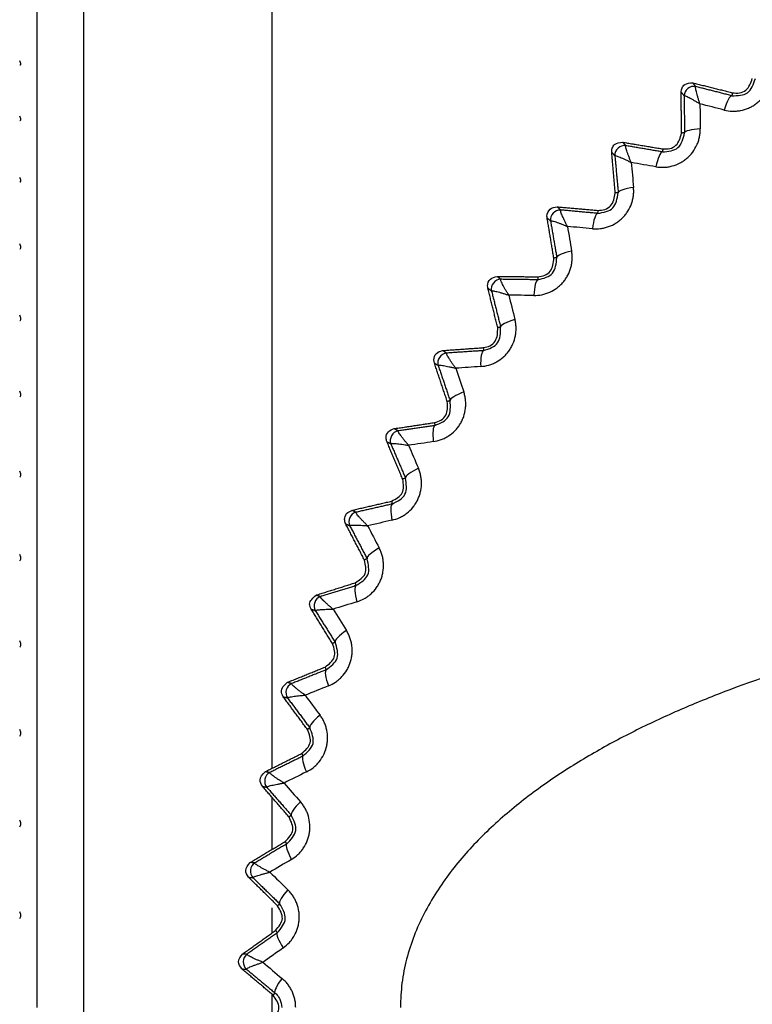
# Model space of a CAD drawing. Header units: millimetres. Extents: x 4 to 205, y 5 to 292.
# Tile 89 of 108: x 90.96 to 94.85, y 251.31 to 256.54. Entities that reach past the tile are written whole.
import ezdxf

# ---------------------------------------------------------------- set-up
doc = ezdxf.new("R2010")
doc.units = ezdxf.units.MM
doc.layers.add('1', color=7, linetype='CONTINUOUS')
doc.styles.add('DEFAULT', font='simplex.shx')
doc.dimstyles.get("Standard").update_dxf_attribs({"dimtxt": 0.18, "dimasz": 0.18, "dimexe": 0.18, "dimexo": 0.0625, "dimgap": 0.09, "dimtad": 0, "dimtih": 1, "dimtoh": 1, "dimdec": 4, "dimzin": 0, "dimdsep": 46, "dimtxsty": 'Standard', "dimcen": 0.09, "dimadec": 0, "dimazin": 0, "dimtfac": 1, "dimtdec": 4, "dimtofl": 0, "dimtmove": 0, "dimatfit": 3, "dimfxl": 1, "dimtolj": 1, "dimtzin": 0, "dimarcsym": 0})

# ---------------------------------------------------------------- blocks, each defined once
blk = doc.blocks.new('DimnDraft3D6')
at = {"layer": '1', "color": 152, "linetype": 'CONTINUOUS'}
for p, q in [((105.577805, 259.396616), (73.13859, 259.396616)), ((107.098776, 243.446616), (73.13859, 243.446616))]:
    blk.add_line(p, q, dxfattribs=at)
at = {"layer": '1', "color": 27, "linetype": 'CONTINUOUS'}
blk.add_line((75.13859, 259.396616), (75.13859, 243.446616), dxfattribs=at)
for points in [[(75.13859, 259.396616), (75.667571, 256.396618), (74.609609, 256.396614), (75.13859, 259.396616)], [(75.13859, 243.446616), (74.609609, 246.446614), (75.667571, 246.446618), (75.13859, 243.446616)]]:
    blk.add_solid(points, dxfattribs=at)
at = {"layer": '1', "color": 87, "linetype": 'CONTINUOUS', "insert": (74.63859, 246.306616), "char_height": 3, "attachment_point": 7, "rotation": 90, "line_spacing_factor": 1.204819, "style": 'DEFAULT'}
blk.add_mtext('\\W01.000;31,9 ', dxfattribs=at)

msp = doc.modelspace()

# ---------------------------------------------------------------- linework, layer by layer
at = {"layer": '1', "color": 27, "linetype": 'CONTINUOUS'}
for p, q in [((91.2998, 243.7966), (91.2998, 259.0466)), ((92.2998, 252.5658), (92.2998, 259.0466)), ((92.2998, 252.1357), (92.2998, 252.41)), ((92.2998, 251.6923), (92.2998, 251.8257)), ((92.2998, 251.2269), (92.2998, 251.3666))]:
    msp.add_line(p, q, dxfattribs=at)
for points, knots in [([(91.0498, 257.2961), (91.0498, 257.2963), (91.0498, 257.2774), (91.0498, 257.165), (91.0498, 256.9199), (91.0498, 256.5511), (91.0498, 256.1702), (91.0498, 255.8054), (91.0498, 255.4169), (91.0498, 254.9464), (91.0498, 254.2742), (91.0498, 253.3839), (91.0498, 252.5319), (91.0498, 251.9171), (91.0498, 251.6078), (91.0498, 251.4299), (91.0498, 251.3406), (91.0498, 251.2959)], [0, 0, 0, 0, 0.062568, 0.127327, 0.241469, 0.331348, 0.398061, 0.465002, 0.515822, 0.575257, 0.66339, 0.774234, 0.887057, 0.943297, 0.971564, 0.985758, 1, 1, 1, 1]), ([(90.9595, 256.298), (90.9613, 256.2978), (90.9648, 256.2973), (90.9663, 256.3014), (90.9648, 256.3093), (90.9613, 256.3151), (90.9595, 256.3181)], [0, 0, 0, 0, 0.252663, 0.5, 0.747337, 1, 1, 1, 1]), ([(94.6994, 256.0577), (94.7137, 256.055), (94.7352, 256.0509), (94.7645, 256.0519), (94.7937, 256.0557), (94.8222, 256.0644), (94.8487, 256.0776), (94.8674, 256.0897), (94.8847, 256.1038), (94.9055, 256.1249), (94.9225, 256.1493), (94.9352, 256.1758), (94.9425, 256.1966), (94.9477, 256.2179), (94.949, 256.2323), (94.9497, 256.2396)], [0, 0, 0, 0, 0.124868, 0.187439, 0.249989, 0.374814, 0.437354, 0.499898, 0.562442, 0.624981, 0.749808, 0.812358, 0.874929, 0.937484, 1, 1, 1, 1]), ([(94.7398, 256.1336), (94.7714, 256.134), (94.8346, 256.1349), (94.8549, 256.1947), (94.8651, 256.2246)], [0, 0, 0, 0, 0.499956, 1, 1, 1, 1]), ([(94.7438, 256.1493), (94.756, 256.1479), (94.7806, 256.1451), (94.8283, 256.1655), (94.8407, 256.2018), (94.8489, 256.2257)], [0, 0, 0, 0, 0.252999, 0.505998, 1, 1, 1, 1]), ([(94.4712, 256.1528), (94.4721, 256.1603), (94.474, 256.1754), (94.494, 256.2006), (94.5176, 256.2013), (94.5332, 256.2017)], [0, 0, 0, 0, 0.253279, 0.506556, 1, 1, 1, 1]), ([(94.5707, 256.0903), (94.5688, 256.0962), (94.565, 256.108), (94.5599, 256.1247), (94.5555, 256.1402), (94.5518, 256.1541), (94.5492, 256.1657), (94.5469, 256.1783), (94.548, 256.1805), (94.5488, 256.182)], [0, 0, 0, 0, 0.125264, 0.250511, 0.375738, 0.500945, 0.626125, 0.751273, 1, 1, 1, 1]), ([(94.4867, 256.1331), (94.4883, 256.1334), (94.4908, 256.134), (94.5024, 256.1289), (94.5132, 256.1236), (94.5258, 256.1168), (94.5398, 256.1089), (94.5549, 256.1), (94.5654, 256.0936), (94.5707, 256.0903)], [0, 0, 0, 0, 0.248727, 0.373874, 0.499055, 0.624261, 0.749488, 0.874736, 1, 1, 1, 1]), ([(90.9595, 256.0022), (90.9613, 256.0022), (90.9648, 256.0022), (90.9663, 256.0072), (90.9648, 256.0156), (90.9613, 256.0216), (90.9595, 256.0246)], [0, 0, 0, 0, 0.252663, 0.5, 0.747337, 1, 1, 1, 1]), ([(94.3371, 255.7567), (94.3516, 255.755), (94.3733, 255.7526), (94.4025, 255.7559), (94.4312, 255.762), (94.459, 255.7729), (94.4844, 255.7882), (94.5021, 255.8017), (94.5182, 255.8171), (94.5373, 255.8398), (94.5523, 255.8654), (94.5629, 255.8929), (94.5686, 255.9141), (94.572, 255.9358), (94.5722, 255.9503), (94.5724, 255.9576)], [0, 0, 0, 0, 0.12487, 0.187442, 0.249993, 0.37482, 0.43736, 0.499903, 0.562446, 0.624984, 0.749809, 0.812358, 0.874928, 0.937483, 1, 1, 1, 1]), ([(94.3715, 255.8355), (94.403, 255.8384), (94.4659, 255.8442), (94.4814, 255.9054), (94.4892, 255.936)], [0, 0, 0, 0, 0.500603, 1, 1, 1, 1]), ([(94.3741, 255.8513), (94.3865, 255.8509), (94.4112, 255.85), (94.4572, 255.8742), (94.4668, 255.9113), (94.473, 255.9358)], [0, 0, 0, 0, 0.252999, 0.505998, 1, 1, 1, 1]), ([(94.1022, 255.8334), (94.1026, 255.841), (94.1033, 255.8562), (94.1212, 255.8828), (94.1447, 255.8854), (94.1603, 255.887)], [0, 0, 0, 0, 0.253278, 0.506556, 1, 1, 1, 1]), ([(94.2062, 255.779), (94.2039, 255.7848), (94.1991, 255.7962), (94.1928, 255.8125), (94.1871, 255.8275), (94.1824, 255.8411), (94.1789, 255.8525), (94.1756, 255.8649), (94.1766, 255.8672), (94.1772, 255.8687)], [0, 0, 0, 0, 0.125264, 0.250511, 0.375738, 0.500945, 0.626125, 0.751273, 1, 1, 1, 1]), ([(94.1191, 255.8151), (94.1207, 255.8156), (94.1231, 255.8163), (94.1352, 255.8121), (94.1463, 255.8077), (94.1594, 255.8019), (94.174, 255.7951), (94.1897, 255.7875), (94.2007, 255.7819), (94.2063, 255.7791)], [0, 0, 0, 0, 0.248727, 0.373874, 0.499055, 0.624261, 0.749488, 0.874736, 1, 1, 1, 1]), ([(90.9595, 255.6759), (90.9613, 255.6762), (90.9648, 255.6767), (90.9663, 255.6824), (90.9648, 255.6913), (90.9613, 255.6974), (90.9595, 255.7004)], [0, 0, 0, 0, 0.252663, 0.5, 0.747337, 1, 1, 1, 1]), ([(93.9996, 255.4281), (94.0141, 255.4276), (94.036, 255.4269), (94.0648, 255.4325), (94.093, 255.4408), (94.1198, 255.4538), (94.1439, 255.4711), (94.1605, 255.4859), (94.1753, 255.5025), (94.1926, 255.5266), (94.2056, 255.5534), (94.214, 255.5816), (94.2179, 255.6032), (94.2197, 255.6251), (94.2188, 255.6396), (94.2183, 255.6468)], [0, 0, 0, 0, 0.124868, 0.187439, 0.249988, 0.374814, 0.437354, 0.499898, 0.562442, 0.624981, 0.749808, 0.812358, 0.874929, 0.937484, 1, 1, 1, 1]), ([(94.0276, 255.5093), (94.0587, 255.5147), (94.121, 255.5254), (94.1317, 255.5876), (94.1371, 255.6188)], [0, 0, 0, 0, 0.499955, 1, 1, 1, 1]), ([(94.029, 255.5252), (94.0414, 255.5258), (94.0661, 255.5268), (94.1102, 255.5546), (94.1168, 255.5924), (94.1211, 255.6174)], [0, 0, 0, 0, 0.252999, 0.505998, 1, 1, 1, 1]), ([(93.7595, 255.486), (93.7592, 255.4887), (93.7573, 255.5048), (93.7712, 255.5374), (93.7992, 255.5418), (93.8131, 255.5441)], [0, 0, 0, 0, 0.093253, 0.546803, 1, 1, 1, 1]), ([(93.8673, 255.4401), (93.8645, 255.4456), (93.8589, 255.4567), (93.8513, 255.4724), (93.8445, 255.487), (93.8387, 255.5001), (93.8343, 255.5112), (93.8301, 255.5233), (93.8308, 255.5257), (93.8313, 255.5273)], [0, 0, 0, 0, 0.125264, 0.250511, 0.375738, 0.500945, 0.626125, 0.751273, 1, 1, 1, 1]), ([(93.7776, 255.4692), (93.7792, 255.4698), (93.7815, 255.4707), (93.7939, 255.4675), (93.8053, 255.464), (93.8188, 255.4593), (93.8339, 255.4536), (93.8502, 255.4473), (93.8616, 255.4425), (93.8674, 255.4402)], [0, 0, 0, 0, 0.248727, 0.373874, 0.499055, 0.624261, 0.749488, 0.874736, 1, 1, 1, 1]), ([(90.9595, 255.3212), (90.9613, 255.3217), (90.9648, 255.3227), (90.9663, 255.3291), (90.9648, 255.3385), (90.9613, 255.3446), (90.9595, 255.3477)], [0, 0, 0, 0, 0.252663, 0.5, 0.747337, 1, 1, 1, 1]), ([(93.6888, 255.074), (93.7034, 255.0747), (93.7252, 255.0757), (93.7535, 255.0835), (93.7809, 255.094), (93.8066, 255.1091), (93.8293, 255.1282), (93.8447, 255.1443), (93.8582, 255.162), (93.8735, 255.1874), (93.8844, 255.2151), (93.8905, 255.2439), (93.8928, 255.2658), (93.8928, 255.2877), (93.8908, 255.3021), (93.8897, 255.3093)], [0, 0, 0, 0, 0.124868, 0.187439, 0.249988, 0.374814, 0.437354, 0.499898, 0.562442, 0.624981, 0.749808, 0.812358, 0.874929, 0.937484, 1, 1, 1, 1]), ([(93.7104, 255.1572), (93.741, 255.165), (93.8022, 255.1806), (93.808, 255.2435), (93.8109, 255.2749)], [0, 0, 0, 0, 0.499955, 1, 1, 1, 1]), ([(93.7106, 255.1731), (93.7229, 255.1746), (93.7475, 255.1776), (93.7893, 255.2088), (93.7929, 255.247), (93.7952, 255.2723)], [0, 0, 0, 0, 0.252999, 0.505998, 1, 1, 1, 1]), ([(93.4451, 255.1128), (93.4444, 255.1168), (93.4415, 255.1334), (93.4547, 255.166), (93.4809, 255.1719), (93.494, 255.1749)], [0, 0, 0, 0, 0.136779, 0.568517, 1, 1, 1, 1]), ([(93.5561, 255.0757), (93.5528, 255.0809), (93.5463, 255.0915), (93.5375, 255.1066), (93.5296, 255.1206), (93.5228, 255.1332), (93.5175, 255.144), (93.5124, 255.1556), (93.5129, 255.1581), (93.5133, 255.1597)], [0, 0, 0, 0, 0.125264, 0.250511, 0.375738, 0.500945, 0.626125, 0.751273, 1, 1, 1, 1]), ([(93.4644, 255.0976), (93.4659, 255.0984), (93.4681, 255.0995), (93.4807, 255.0972), (93.4923, 255.0946), (93.5062, 255.0909), (93.5217, 255.0865), (93.5384, 255.0814), (93.5502, 255.0776), (93.5561, 255.0757)], [0, 0, 0, 0, 0.248727, 0.373874, 0.499055, 0.624261, 0.749488, 0.874736, 1, 1, 1, 1]), ([(90.9595, 254.9404), (90.9613, 254.9412), (90.9648, 254.9426), (90.9663, 254.9497), (90.9648, 254.9595), (90.9613, 254.9656), (90.9595, 254.9687)], [0, 0, 0, 0, 0.252663, 0.5, 0.747337, 1, 1, 1, 1]), ([(93.4068, 254.6967), (93.4213, 254.6985), (93.4429, 254.7012), (93.4706, 254.7112), (93.4971, 254.7239), (93.5215, 254.7409), (93.5426, 254.7617), (93.5567, 254.779), (93.5688, 254.7977), (93.582, 254.8242), (93.5907, 254.8527), (93.5946, 254.8819), (93.5951, 254.9038), (93.5934, 254.9257), (93.5902, 254.9399), (93.5886, 254.947)], [0, 0, 0, 0, 0.124868, 0.187439, 0.249988, 0.374814, 0.437354, 0.499898, 0.562442, 0.624981, 0.749808, 0.812358, 0.874929, 0.937484, 1, 1, 1, 1]), ([(93.4207, 254.7971), (93.4329, 254.7995), (93.4572, 254.8044), (93.4965, 254.8388), (93.4971, 254.8773), (93.4974, 254.9027)], [0, 0, 0, 0, 0.252999, 0.505998, 1, 1, 1, 1]), ([(93.4218, 254.7813), (93.4517, 254.7915), (93.5115, 254.8118), (93.5124, 254.875), (93.5128, 254.9065)], [0, 0, 0, 0, 0.499955, 1, 1, 1, 1]), ([(93.1609, 254.7162), (93.1597, 254.7214), (93.1557, 254.7385), (93.1682, 254.771), (93.1926, 254.7783), (93.2048, 254.7819)], [0, 0, 0, 0, 0.179899, 0.59003, 1, 1, 1, 1]), ([(93.2743, 254.6879), (93.2707, 254.6929), (93.2634, 254.703), (93.2534, 254.7172), (93.2444, 254.7306), (93.2367, 254.7427), (93.2305, 254.753), (93.2245, 254.7642), (93.2249, 254.7667), (93.2251, 254.7683)], [0, 0, 0, 0, 0.125264, 0.250511, 0.375738, 0.500945, 0.626125, 0.751273, 1, 1, 1, 1]), ([(93.1812, 254.7026), (93.1826, 254.7035), (93.1848, 254.7047), (93.1975, 254.7035), (93.2093, 254.7018), (93.2234, 254.6992), (93.2392, 254.696), (93.2563, 254.6923), (93.2683, 254.6894), (93.2743, 254.6879)], [0, 0, 0, 0, 0.248727, 0.373874, 0.499055, 0.624261, 0.749488, 0.874736, 1, 1, 1, 1]), ([(90.9595, 254.536), (90.9613, 254.537), (90.9648, 254.5389), (90.9663, 254.5466), (90.9648, 254.5568), (90.9613, 254.5628), (90.9595, 254.5659)], [0, 0, 0, 0, 0.252663, 0.5, 0.747337, 1, 1, 1, 1]), ([(93.1553, 254.2984), (93.1696, 254.3013), (93.191, 254.3057), (93.2177, 254.3179), (93.2431, 254.3325), (93.2661, 254.3515), (93.2856, 254.3739), (93.2983, 254.3922), (93.3088, 254.4118), (93.3199, 254.4393), (93.3264, 254.4684), (93.328, 254.4977), (93.3268, 254.5197), (93.3233, 254.5414), (93.3191, 254.5552), (93.3169, 254.5622)], [0, 0, 0, 0, 0.124868, 0.187439, 0.249989, 0.374815, 0.437354, 0.499898, 0.562442, 0.624981, 0.749808, 0.812358, 0.874929, 0.937484, 1, 1, 1, 1]), ([(93.1613, 254.3995), (93.1732, 254.4029), (93.1971, 254.4097), (93.2336, 254.4471), (93.2312, 254.4855), (93.2296, 254.5109)], [0, 0, 0, 0, 0.252999, 0.505997, 1, 1, 1, 1]), ([(93.1636, 254.3839), (93.1926, 254.3964), (93.2506, 254.4214), (93.2465, 254.4844), (93.2445, 254.5159)], [0, 0, 0, 0, 0.49996, 1, 1, 1, 1]), ([(92.9087, 254.2985), (92.9068, 254.3049), (92.9017, 254.3225), (92.9135, 254.3548), (92.936, 254.3632), (92.9473, 254.3674)], [0, 0, 0, 0, 0.222633, 0.611351, 1, 1, 1, 1]), ([(93.0239, 254.2792), (93.0199, 254.2839), (93.0118, 254.2934), (93.0008, 254.3068), (92.9907, 254.3195), (92.9821, 254.3309), (92.9751, 254.3407), (92.9683, 254.3514), (92.9684, 254.3539), (92.9685, 254.3556)], [0, 0, 0, 0, 0.125264, 0.250511, 0.375738, 0.500945, 0.626125, 0.751273, 1, 1, 1, 1]), ([(92.9299, 254.2866), (92.9313, 254.2875), (92.9333, 254.289), (92.9461, 254.2887), (92.958, 254.2879), (92.9723, 254.2865), (92.9883, 254.2846), (93.0055, 254.2822), (93.0178, 254.2802), (93.0239, 254.2793)], [0, 0, 0, 0, 0.248727, 0.373874, 0.499055, 0.624261, 0.749488, 0.874736, 1, 1, 1, 1]), ([(90.9595, 254.1105), (90.9613, 254.1117), (90.9648, 254.1141), (90.9663, 254.1224), (90.9648, 254.1328), (90.9613, 254.1388), (90.9595, 254.1418)], [0, 0, 0, 0, 0.252663, 0.5, 0.747337, 1, 1, 1, 1]), ([(92.9358, 253.8816), (92.9498, 253.8856), (92.9708, 253.8917), (92.9965, 253.9059), (93.0207, 253.9225), (93.0421, 253.9432), (93.0597, 253.9671), (93.071, 253.9863), (93.0799, 254.0067), (93.0889, 254.0349), (93.093, 254.0645), (93.0923, 254.0938), (93.0894, 254.1156), (93.0843, 254.137), (93.0789, 254.1505), (93.0762, 254.1572)], [0, 0, 0, 0, 0.124868, 0.187439, 0.249989, 0.374815, 0.437354, 0.499898, 0.562442, 0.624981, 0.749808, 0.812358, 0.874929, 0.937484, 1, 1, 1, 1]), ([(92.9338, 253.9828), (92.9573, 253.9953), (93.0043, 254.0203), (92.9969, 254.073), (92.9932, 254.0993)], [0, 0, 0, 0, 0.500004, 1, 1, 1, 1]), ([(92.9374, 253.9675), (92.9653, 253.9822), (93.0212, 254.0117), (93.0122, 254.0742), (93.0076, 254.1054)], [0, 0, 0, 0, 0.499963, 1, 1, 1, 1]), ([(92.6901, 253.8623), (92.6874, 253.8698), (92.681, 253.8879), (92.6922, 253.92), (92.7128, 253.9294), (92.7231, 253.9341)], [0, 0, 0, 0, 0.265005, 0.632493, 1, 1, 1, 1]), ([(92.8063, 253.8522), (92.8019, 253.8566), (92.7932, 253.8653), (92.7811, 253.8779), (92.7701, 253.8897), (92.7605, 253.9004), (92.7529, 253.9096), (92.7452, 253.9197), (92.7451, 253.9223), (92.7451, 253.9239)], [0, 0, 0, 0, 0.125264, 0.250511, 0.375738, 0.500945, 0.626125, 0.751273, 1, 1, 1, 1]), ([(92.712, 253.8521), (92.7133, 253.8532), (92.7152, 253.8548), (92.728, 253.8555), (92.7399, 253.8557), (92.7543, 253.8554), (92.7704, 253.8547), (92.7878, 253.8536), (92.8001, 253.8527), (92.8063, 253.8522)], [0, 0, 0, 0, 0.248727, 0.373874, 0.499055, 0.624261, 0.749488, 0.874736, 1, 1, 1, 1]), ([(90.9595, 253.6668), (90.9613, 253.6682), (90.9648, 253.671), (90.9663, 253.6799), (90.9648, 253.6905), (90.9613, 253.6964), (90.9595, 253.6993)], [0, 0, 0, 0, 0.252663, 0.5, 0.747337, 1, 1, 1, 1]), ([(92.7497, 253.4488), (92.7633, 253.454), (92.7837, 253.4617), (92.8083, 253.4778), (92.8311, 253.4963), (92.8508, 253.5186), (92.8665, 253.5438), (92.8762, 253.5638), (92.8836, 253.5849), (92.8902, 253.6137), (92.892, 253.6435), (92.889, 253.6727), (92.8844, 253.6942), (92.8776, 253.7151), (92.8712, 253.7281), (92.868, 253.7346)], [0, 0, 0, 0, 0.124868, 0.187439, 0.249988, 0.374814, 0.437354, 0.499898, 0.562442, 0.624981, 0.749808, 0.812358, 0.874929, 0.937484, 1, 1, 1, 1]), ([(92.7398, 253.5495), (92.7622, 253.5638), (92.8071, 253.5925), (92.7956, 253.6444), (92.7899, 253.6704)], [0, 0, 0, 0, 0.500003, 1, 1, 1, 1]), ([(92.7445, 253.5346), (92.7712, 253.5515), (92.8246, 253.5852), (92.8107, 253.6468), (92.8037, 253.6776)], [0, 0, 0, 0, 0.499954, 1, 1, 1, 1]), ([(92.5063, 253.4103), (92.5025, 253.4193), (92.4906, 253.4478), (92.5162, 253.4696), (92.5336, 253.4844)], [0, 0, 0, 0, 0.317979, 1, 1, 1, 1]), ([(92.6229, 253.4094), (92.6182, 253.4134), (92.6088, 253.4215), (92.5957, 253.433), (92.5838, 253.4439), (92.5735, 253.4538), (92.5651, 253.4624), (92.5567, 253.4719), (92.5564, 253.4744), (92.5563, 253.4761)], [0, 0, 0, 0, 0.125264, 0.250511, 0.375738, 0.500945, 0.626125, 0.751273, 1, 1, 1, 1]), ([(92.5289, 253.4019), (92.5301, 253.4031), (92.5319, 253.4048), (92.5445, 253.4066), (92.5564, 253.4077), (92.5708, 253.4085), (92.5869, 253.409), (92.6043, 253.4094), (92.6167, 253.4094), (92.6229, 253.4094)], [0, 0, 0, 0, 0.248727, 0.373874, 0.499055, 0.624261, 0.749488, 0.874736, 1, 1, 1, 1]), ([(96.2374, 253.3778), (96.1523, 253.3626), (95.9823, 253.3321), (95.6446, 253.2602), (95.2268, 253.1536), (94.8177, 253.0193), (94.4983, 252.8919), (94.2637, 252.7852), (94.0354, 252.6658), (93.8154, 252.5318), (93.6064, 252.381), (93.4126, 252.2107), (93.2404, 252.0178), (93.1229, 251.8359), (93.0515, 251.6783), (93.0116, 251.5546), (92.9855, 251.4267), (92.9823, 251.34), (92.9807, 251.2966)], [0, 0, 0, 0, 0.06251, 0.125015, 0.25002, 0.375016, 0.437524, 0.500031, 0.562537, 0.625041, 0.68754, 0.750031, 0.812506, 0.874958, 0.906217, 0.937477, 0.968737, 1, 1, 1, 1]), ([(92.5981, 253.0028), (92.6112, 253.009), (92.631, 253.0183), (92.6542, 253.0363), (92.6755, 253.0565), (92.6935, 253.0803), (92.7071, 253.1066), (92.7152, 253.1274), (92.7209, 253.1489), (92.7253, 253.1783), (92.7247, 253.208), (92.7194, 253.237), (92.7131, 253.258), (92.7048, 253.2783), (92.6974, 253.2908), (92.6937, 253.297)], [0, 0, 0, 0, 0.124868, 0.187439, 0.249988, 0.374814, 0.437354, 0.499898, 0.562442, 0.624981, 0.749808, 0.812358, 0.874929, 0.937484, 1, 1, 1, 1]), ([(90.9595, 253.2077), (90.9613, 253.2094), (90.9648, 253.2126), (90.9663, 253.2219), (90.9648, 253.2327), (90.9613, 253.2384), (90.9595, 253.2413)], [0, 0, 0, 0, 0.252663, 0.5, 0.747337, 1, 1, 1, 1]), ([(92.5862, 253.088), (92.6115, 253.1069), (92.6621, 253.1447), (92.6434, 253.205), (92.634, 253.2352)], [0, 0, 0, 0, 0.499954, 1, 1, 1, 1]), ([(92.5804, 253.1024), (92.6016, 253.1184), (92.6441, 253.1505), (92.6286, 253.2014), (92.6208, 253.2269)], [0, 0, 0, 0, 0.500003, 1, 1, 1, 1]), ([(92.3585, 252.9452), (92.3536, 252.9554), (92.34, 252.9836), (92.3644, 253.0066), (92.38, 253.0213)], [0, 0, 0, 0, 0.359019, 1, 1, 1, 1]), ([(92.4748, 252.9535), (92.4698, 252.9572), (92.4597, 252.9645), (92.4458, 252.975), (92.4331, 252.9849), (92.422, 252.994), (92.413, 253.0019), (92.4038, 253.0107), (92.4034, 253.0132), (92.4031, 253.0148)], [0, 0, 0, 0, 0.125264, 0.250511, 0.375738, 0.500945, 0.626125, 0.751273, 1, 1, 1, 1]), ([(92.3817, 252.9387), (92.3828, 252.94), (92.3844, 252.9419), (92.3969, 252.9446), (92.4087, 252.9466), (92.4229, 252.9486), (92.4389, 252.9504), (92.4562, 252.9521), (92.4686, 252.9531), (92.4748, 252.9536)], [0, 0, 0, 0, 0.248727, 0.373874, 0.499055, 0.624261, 0.749488, 0.874736, 1, 1, 1, 1]), ([(92.4819, 252.5463), (92.4946, 252.5535), (92.5136, 252.5643), (92.5353, 252.5841), (92.5549, 252.6059), (92.5709, 252.6311), (92.5825, 252.6583), (92.5889, 252.6797), (92.5929, 252.7016), (92.595, 252.7312), (92.5921, 252.7608), (92.5845, 252.7892), (92.5766, 252.8097), (92.5667, 252.8293), (92.5583, 252.8412), (92.5541, 252.8471)], [0, 0, 0, 0, 0.124868, 0.187439, 0.249988, 0.374814, 0.437354, 0.499898, 0.562442, 0.624981, 0.749808, 0.812358, 0.874929, 0.937484, 1, 1, 1, 1]), ([(90.9595, 252.7362), (90.9613, 252.7381), (90.9648, 252.7417), (90.9663, 252.7515), (90.9648, 252.7623), (90.9613, 252.7678), (90.9595, 252.7706)], [0, 0, 0, 0, 0.252663, 0.5, 0.747337, 1, 1, 1, 1]), ([(92.4565, 252.6441), (92.4764, 252.6618), (92.5163, 252.6971), (92.4968, 252.7467), (92.4871, 252.7715)], [0, 0, 0, 0, 0.500002, 1, 1, 1, 1]), ([(92.4634, 252.6302), (92.4871, 252.6511), (92.5346, 252.6927), (92.5112, 252.7514), (92.4995, 252.7807)], [0, 0, 0, 0, 0.499954, 1, 1, 1, 1]), ([(92.2477, 252.4701), (92.2416, 252.4812), (92.2262, 252.5091), (92.2493, 252.5332), (92.2631, 252.5476)], [0, 0, 0, 0, 0.399612, 1, 1, 1, 1]), ([(92.3629, 252.4875), (92.3576, 252.4907), (92.347, 252.4972), (92.3323, 252.5066), (92.3189, 252.5155), (92.3071, 252.5237), (92.2975, 252.5308), (92.2877, 252.5389), (92.2871, 252.5413), (92.2866, 252.543)], [0, 0, 0, 0, 0.125264, 0.250511, 0.375738, 0.500945, 0.626125, 0.751273, 1, 1, 1, 1]), ([(92.2712, 252.4654), (92.2722, 252.4667), (92.2737, 252.4687), (92.2859, 252.4725), (92.2975, 252.4754), (92.3116, 252.4784), (92.3274, 252.4815), (92.3445, 252.4846), (92.3568, 252.4865), (92.3629, 252.4875)], [0, 0, 0, 0, 0.248727, 0.373874, 0.499055, 0.624261, 0.749488, 0.874736, 1, 1, 1, 1]), ([(92.402, 252.0821), (92.414, 252.0902), (92.4321, 252.1025), (92.4522, 252.1239), (92.4701, 252.1472), (92.4841, 252.1735), (92.4934, 252.2016), (92.4982, 252.2234), (92.5004, 252.2456), (92.5002, 252.2752), (92.495, 252.3045), (92.4852, 252.3323), (92.4757, 252.3521), (92.4642, 252.3708), (92.455, 252.382), (92.4504, 252.3876)], [0, 0, 0, 0, 0.124868, 0.187439, 0.249988, 0.374814, 0.437354, 0.499898, 0.562442, 0.624981, 0.749808, 0.812358, 0.874929, 0.937484, 1, 1, 1, 1]), ([(90.9595, 252.2554), (90.9613, 252.2574), (90.9648, 252.2615), (90.9663, 252.2716), (90.9648, 252.2824), (90.9613, 252.2876), (90.9595, 252.2903)], [0, 0, 0, 0, 0.252663, 0.5, 0.747337, 1, 1, 1, 1]), ([(92.3689, 252.1775), (92.3874, 252.1967), (92.4244, 252.2351), (92.4011, 252.283), (92.3894, 252.307)], [0, 0, 0, 0, 0.500001, 1, 1, 1, 1]), ([(92.3769, 252.1643), (92.3989, 252.1869), (92.443, 252.2322), (92.4151, 252.2888), (92.4011, 252.3171)], [0, 0, 0, 0, 0.499954, 1, 1, 1, 1]), ([(92.1745, 251.9877), (92.167, 251.9997), (92.15, 252.0271), (92.1717, 252.0522), (92.1838, 252.0662)], [0, 0, 0, 0, 0.439892, 1, 1, 1, 1]), ([(92.2879, 252.0141), (92.2824, 252.0169), (92.2713, 252.0225), (92.256, 252.0307), (92.2419, 252.0385), (92.2295, 252.0458), (92.2194, 252.0522), (92.2089, 252.0595), (92.2081, 252.0618), (92.2075, 252.0634)], [0, 0, 0, 0, 0.125264, 0.250511, 0.375738, 0.500945, 0.626125, 0.751273, 1, 1, 1, 1]), ([(92.1983, 251.9849), (92.1992, 251.9863), (92.2005, 251.9884), (92.2124, 251.9931), (92.2237, 251.9969), (92.2374, 252.001), (92.253, 252.0054), (92.2698, 252.0097), (92.2819, 252.0127), (92.2879, 252.0141)], [0, 0, 0, 0, 0.248727, 0.373874, 0.499055, 0.624261, 0.749488, 0.874736, 1, 1, 1, 1]), ([(92.3587, 251.613), (92.3701, 251.6221), (92.3871, 251.6357), (92.4054, 251.6587), (92.4215, 251.6833), (92.4333, 251.7106), (92.4405, 251.7394), (92.4435, 251.7615), (92.444, 251.7837), (92.4414, 251.8132), (92.4339, 251.8421), (92.422, 251.869), (92.411, 251.888), (92.3981, 251.9057), (92.388, 251.9162), (92.3829, 251.9214)], [0, 0, 0, 0, 0.124868, 0.187439, 0.249988, 0.374814, 0.437354, 0.499898, 0.562442, 0.624981, 0.749808, 0.812358, 0.874929, 0.937484, 1, 1, 1, 1]), ([(92.3183, 251.7056), (92.3352, 251.7261), (92.3691, 251.7673), (92.3421, 251.8133), (92.3286, 251.8362)], [0, 0, 0, 0, 0.500001, 1, 1, 1, 1]), ([(92.3272, 251.693), (92.3474, 251.7173), (92.3878, 251.7658), (92.3555, 251.8201), (92.3394, 251.8473)], [0, 0, 0, 0, 0.499955, 1, 1, 1, 1]), ([(90.9595, 251.7683), (90.9613, 251.7706), (90.9648, 251.7749), (90.9663, 251.7853), (90.9648, 251.796), (90.9613, 251.8011), (90.9595, 251.8036)], [0, 0, 0, 0, 0.252663, 0.5, 0.747337, 1, 1, 1, 1]), ([(92.1393, 251.5011), (92.1304, 251.5139), (92.1118, 251.5406), (92.1319, 251.5666), (92.1424, 251.5801)], [0, 0, 0, 0, 0.479985, 1, 1, 1, 1]), ([(92.2503, 251.5362), (92.2446, 251.5386), (92.2331, 251.5434), (92.2172, 251.5504), (92.2025, 251.557), (92.1896, 251.5633), (92.179, 251.5688), (92.168, 251.5753), (92.167, 251.5776), (92.1663, 251.5791)], [0, 0, 0, 0, 0.125264, 0.250511, 0.375738, 0.500945, 0.626125, 0.751273, 1, 1, 1, 1]), ([(92.1632, 251.5001), (92.164, 251.5016), (92.1652, 251.5038), (92.1766, 251.5094), (92.1876, 251.5141), (92.201, 251.5193), (92.2161, 251.5248), (92.2326, 251.5305), (92.2444, 251.5344), (92.2503, 251.5363)], [0, 0, 0, 0, 0.248727, 0.373874, 0.499055, 0.624261, 0.749488, 0.874736, 1, 1, 1, 1]), ([(92.4248, 251.2966), (92.4246, 251.304), (92.4241, 251.3189), (92.4203, 251.3408), (92.4143, 251.3622), (92.4059, 251.3827), (92.3954, 251.4021), (92.3829, 251.4202), (92.3686, 251.4369), (92.3578, 251.4465), (92.3523, 251.4513)], [0, 0, 0, 0, 0.125021, 0.25, 0.374997, 0.499989, 0.624967, 0.749984, 0.875016, 1, 1, 1, 1]), ([(92.3048, 251.2311), (92.3201, 251.2529), (92.3506, 251.2966), (92.3201, 251.3403), (92.3048, 251.3622)], [0, 0, 0, 0, 0.5, 1, 1, 1, 1]), ([(92.3148, 251.374), (92.3199, 251.3691), (92.3301, 251.3595), (92.3461, 251.3346), (92.3491, 251.3118), (92.3512, 251.2966)], [0, 0, 0, 0, 0.251064, 0.502092, 1, 1, 1, 1])]:
    msp.add_open_spline(points, degree=3, knots=knots, dxfattribs=at)
for points, degree in [([(94.5488, 256.182), (94.5193, 256.1894), (94.4864, 256.1635), (94.4867, 256.1331)], 3), ([(94.5488, 256.182), (94.5332, 256.2017)], 1), ([(94.5332, 256.2017), (94.7438, 256.1493)], 1), ([(94.7398, 256.1336), (94.644, 256.1579), (94.5488, 256.182)], 2), ([(94.4712, 256.1528), (94.4867, 256.1331)], 1), ([(94.473, 255.9358), (94.4712, 256.1528)], 1), ([(94.4867, 256.1331), (94.4879, 256.0348), (94.4892, 255.936)], 2), ([(94.7398, 256.1336), (94.7301, 256.1352), (94.7122, 256.1015), (94.6994, 256.0577)], 3), ([(94.7438, 256.1493), (94.7398, 256.1336)], 1), ([(94.5707, 256.0903), (94.5713, 256.0461), (94.5718, 256.0018), (94.5724, 255.9576)], 3), ([(94.6994, 256.0577), (94.6565, 256.0686), (94.6136, 256.0795), (94.5707, 256.0903)], 3), ([(94.5724, 255.9576), (94.5268, 255.9554), (94.4899, 255.9458), (94.4892, 255.936)], 3), ([(94.4892, 255.936), (94.473, 255.9358)], 1), ([(94.1772, 255.8687), (94.1472, 255.8737), (94.1165, 255.8453), (94.1191, 255.8151)], 3), ([(94.1603, 255.887), (94.3741, 255.8513)], 1), ([(94.1772, 255.8687), (94.1603, 255.887)], 1), ([(94.3715, 255.8355), (94.2741, 255.8521), (94.1772, 255.8687)], 2), ([(94.3741, 255.8513), (94.3715, 255.8355)], 1), ([(94.1211, 255.6174), (94.1022, 255.8334)], 1), ([(94.1022, 255.8334), (94.1191, 255.8151)], 1), ([(94.1191, 255.8151), (94.1281, 255.7172), (94.1371, 255.6188)], 2), ([(94.3715, 255.8355), (94.3617, 255.8363), (94.3464, 255.8013), (94.3371, 255.7567)], 3), ([(94.3371, 255.7567), (94.2935, 255.7641), (94.2499, 255.7716), (94.2062, 255.779)], 3), ([(94.2063, 255.7791), (94.2103, 255.735), (94.2143, 255.6909), (94.2183, 255.6468)], 3), ([(94.2183, 255.6468), (94.173, 255.6411), (94.137, 255.6286), (94.1371, 255.6188)], 3), ([(94.1371, 255.6188), (94.1211, 255.6174)], 1), ([(93.8313, 255.5273), (93.801, 255.5299), (93.7726, 255.4992), (93.7776, 255.4692)], 3), ([(93.8131, 255.5441), (94.029, 255.5252)], 1), ([(93.8313, 255.5273), (93.8131, 255.5441)], 1), ([(94.0276, 255.5093), (93.9292, 255.5183), (93.8313, 255.5273)], 2), ([(93.7595, 255.486), (93.7776, 255.4692)], 1), ([(93.7952, 255.2723), (93.7595, 255.486)], 1), ([(94.0276, 255.5093), (94.0178, 255.5094), (94.0053, 255.4733), (93.9996, 255.4281)], 3), ([(94.029, 255.5252), (94.0276, 255.5093)], 1), ([(93.7776, 255.4692), (93.7943, 255.3723), (93.8109, 255.2749)], 2), ([(93.9996, 255.4281), (93.9555, 255.4321), (93.9114, 255.4361), (93.8673, 255.4401)], 3), ([(93.8674, 255.4402), (93.8748, 255.3965), (93.8823, 255.3529), (93.8897, 255.3093)], 3), ([(93.8109, 255.2749), (93.7952, 255.2723)], 1), ([(93.8897, 255.3093), (93.8451, 255.3), (93.8101, 255.2847), (93.8109, 255.2749)], 3), ([(93.494, 255.1749), (93.7106, 255.1731)], 1), ([(93.5133, 255.1597), (93.494, 255.1749)], 1), ([(93.7106, 255.1731), (93.7104, 255.1572)], 1), ([(93.4451, 255.1128), (93.4644, 255.0976)], 1), ([(93.4974, 254.9027), (93.4451, 255.1128)], 1), ([(93.5133, 255.1597), (93.4829, 255.16), (93.457, 255.1271), (93.4644, 255.0976)], 3), ([(93.7104, 255.1572), (93.6116, 255.1585), (93.5133, 255.1597)], 2), ([(93.7104, 255.1572), (93.7006, 255.1565), (93.691, 255.1196), (93.6888, 255.074)], 3), ([(93.4644, 255.0976), (93.4885, 255.0023), (93.5128, 254.9065)], 2), ([(93.5561, 255.0757), (93.5669, 255.0328), (93.5778, 254.9899), (93.5886, 254.947)], 3), ([(93.6888, 255.074), (93.6446, 255.0746), (93.6003, 255.0751), (93.5561, 255.0757)], 3), ([(93.5128, 254.9065), (93.4974, 254.9027)], 1), ([(93.5886, 254.947), (93.5448, 254.9342), (93.5112, 254.9163), (93.5128, 254.9065)], 3), ([(93.2048, 254.7819), (93.4207, 254.7971)], 1), ([(93.4207, 254.7971), (93.4218, 254.7813)], 1), ([(93.2251, 254.7683), (93.1948, 254.7662), (93.1716, 254.7314), (93.1812, 254.7026)], 3), ([(93.2251, 254.7683), (93.2048, 254.7819)], 1), ([(93.4218, 254.7813), (93.3232, 254.7748), (93.2251, 254.7683)], 2), ([(93.4218, 254.7813), (93.4121, 254.7799), (93.4054, 254.7423), (93.4068, 254.6967)], 3), ([(93.1609, 254.7162), (93.1812, 254.7026)], 1), ([(93.2296, 254.5109), (93.1609, 254.7162)], 1), ([(93.1812, 254.7026), (93.2128, 254.6095), (93.2445, 254.5159)], 2), ([(93.4068, 254.6967), (93.3627, 254.6938), (93.3185, 254.6908), (93.2743, 254.6879)], 3), ([(93.2743, 254.6879), (93.2885, 254.646), (93.3027, 254.6041), (93.3169, 254.5622)], 3), ([(93.3169, 254.5622), (93.2743, 254.546), (93.2421, 254.5255), (93.2445, 254.5159)], 3), ([(93.2445, 254.5159), (93.2296, 254.5109)], 1), ([(92.9473, 254.3674), (93.1613, 254.3995)], 1), ([(93.1636, 254.3839), (93.0658, 254.3697), (92.9685, 254.3556)], 2), ([(93.1636, 254.3839), (93.154, 254.3817), (93.1503, 254.3438), (93.1553, 254.2984)], 3), ([(93.1613, 254.3995), (93.1636, 254.3839)], 1), ([(92.9685, 254.3556), (92.9385, 254.3511), (92.918, 254.3146), (92.9299, 254.2866)], 3), ([(92.9685, 254.3556), (92.9473, 254.3674)], 1), ([(92.9932, 254.0993), (92.9087, 254.2985)], 1), ([(92.9087, 254.2985), (92.9299, 254.2866)], 1), ([(92.9299, 254.2866), (92.9687, 254.1963), (93.0076, 254.1054)], 2), ([(93.1553, 254.2984), (93.1115, 254.292), (93.0677, 254.2856), (93.0239, 254.2792)], 3), ([(93.0239, 254.2793), (93.0414, 254.2386), (93.0588, 254.1979), (93.0762, 254.1572)], 3), ([(93.0762, 254.1572), (93.035, 254.1377), (93.0045, 254.1148), (93.0076, 254.1054)], 3), ([(93.0076, 254.1054), (92.9932, 254.0993)], 1), ([(92.7231, 253.9341), (92.9338, 253.9828)], 1), ([(92.9374, 253.9675), (92.841, 253.9457), (92.7451, 253.9239)], 2), ([(92.9374, 253.9675), (92.928, 253.9646), (92.9273, 253.9264), (92.9358, 253.8816)], 3), ([(92.9338, 253.9828), (92.9374, 253.9675)], 1), ([(92.7451, 253.9239), (92.7155, 253.9171), (92.698, 253.8791), (92.712, 253.8521)], 3), ([(92.7451, 253.9239), (92.7231, 253.9341)], 1), ([(92.7899, 253.6704), (92.6901, 253.8623)], 1), ([(92.6901, 253.8623), (92.712, 253.8521)], 1), ([(92.9358, 253.8816), (92.8926, 253.8718), (92.8495, 253.862), (92.8063, 253.8522)], 3), ([(92.712, 253.8521), (92.7578, 253.7651), (92.8037, 253.6776)], 2), ([(92.8063, 253.8522), (92.8269, 253.813), (92.8475, 253.7738), (92.868, 253.7346)], 3), ([(92.868, 253.7346), (92.8284, 253.712), (92.7999, 253.6867), (92.8037, 253.6776)], 3), ([(92.8037, 253.6776), (92.7899, 253.6704)], 1), ([(92.5336, 253.4844), (92.7398, 253.5495)], 1), ([(92.7398, 253.5495), (92.7445, 253.5346)], 1), ([(92.7445, 253.5346), (92.6501, 253.5053), (92.5563, 253.4761)], 2), ([(92.7445, 253.5346), (92.7354, 253.5309), (92.7377, 253.4929), (92.7497, 253.4488)], 3), ([(92.5563, 253.4761), (92.5273, 253.4669), (92.5128, 253.4277), (92.5289, 253.4019)], 3), ([(92.5563, 253.4761), (92.5336, 253.4844)], 1), ([(92.7497, 253.4488), (92.7074, 253.4357), (92.6651, 253.4225), (92.6229, 253.4094)], 3), ([(92.6208, 253.2269), (92.5063, 253.4103)], 1), ([(92.5063, 253.4103), (92.5289, 253.4019)], 1), ([(92.5289, 253.4019), (92.5813, 253.3188), (92.634, 253.2352)], 2), ([(92.6229, 253.4094), (92.6465, 253.3719), (92.6701, 253.3345), (92.6937, 253.297)], 3), ([(92.6937, 253.297), (92.6559, 253.2713), (92.6295, 253.2439), (92.634, 253.2352)], 3), ([(92.634, 253.2352), (92.6208, 253.2269)], 1), ([(92.38, 253.0213), (92.5804, 253.1024)], 1), ([(92.5862, 253.088), (92.4948, 253.0514), (92.4031, 253.0148)], 2), ([(92.5862, 253.088), (92.5774, 253.0835), (92.5827, 253.0458), (92.5981, 253.0028)], 3), ([(92.5804, 253.1024), (92.5862, 253.088)], 1), ([(92.4031, 253.0148), (92.38, 253.0213)], 1), ([(92.4031, 253.0148), (92.375, 253.0034), (92.3636, 252.9632), (92.3817, 252.9387)], 3), ([(92.5981, 253.0028), (92.557, 252.9864), (92.5159, 252.97), (92.4748, 252.9535)], 3), ([(92.3585, 252.9452), (92.3817, 252.9387)], 1), ([(92.4871, 252.7715), (92.3585, 252.9452)], 1), ([(92.3817, 252.9387), (92.4404, 252.86), (92.4995, 252.7807)], 2), ([(92.4748, 252.9536), (92.5012, 252.9181), (92.5277, 252.8826), (92.5541, 252.8471)], 3), ([(92.5541, 252.8471), (92.5186, 252.8185), (92.4943, 252.7891), (92.4995, 252.7807)], 3), ([(92.4995, 252.7807), (92.4871, 252.7715)], 1), ([(92.2631, 252.5476), (92.4565, 252.6441)], 1), ([(92.4634, 252.6302), (92.3748, 252.5865), (92.2866, 252.543)], 2), ([(92.4634, 252.6302), (92.455, 252.6251), (92.4632, 252.5879), (92.4819, 252.5463)], 3), ([(92.4565, 252.6441), (92.4634, 252.6302)], 1), ([(92.2866, 252.543), (92.2595, 252.5294), (92.2513, 252.4884), (92.2712, 252.4654)], 3), ([(92.2866, 252.543), (92.2631, 252.5476)], 1), ([(92.4819, 252.5463), (92.4422, 252.5267), (92.4026, 252.5071), (92.3629, 252.4875)], 3), ([(92.3894, 252.307), (92.2477, 252.4701)], 1), ([(92.2477, 252.4701), (92.2712, 252.4654)], 1), ([(92.2712, 252.4654), (92.336, 252.3915), (92.4011, 252.3171)], 2), ([(92.3629, 252.4875), (92.392, 252.4542), (92.4212, 252.4209), (92.4504, 252.3876)], 3), ([(92.4504, 252.3876), (92.4171, 252.3563), (92.3953, 252.3251), (92.4011, 252.3171)], 3), ([(92.4011, 252.3171), (92.3894, 252.307)], 1), ([(92.1838, 252.0662), (92.3689, 252.1775)], 1), ([(92.3769, 252.1643), (92.292, 252.1137), (92.2075, 252.0634)], 2), ([(92.3689, 252.1775), (92.3769, 252.1643)], 1), ([(92.3769, 252.1643), (92.3689, 252.1585), (92.38, 252.1221), (92.402, 252.0821)], 3), ([(92.402, 252.0821), (92.3639, 252.0594), (92.3259, 252.0367), (92.2879, 252.0141)], 3), ([(92.2075, 252.0634), (92.1815, 252.0477), (92.1766, 252.0062), (92.1983, 251.9849)], 3), ([(92.2075, 252.0634), (92.1838, 252.0662)], 1), ([(92.1745, 251.9877), (92.1983, 251.9849)], 1), ([(92.3286, 251.8362), (92.1745, 251.9877)], 1), ([(92.1983, 251.9849), (92.2686, 251.9163), (92.3394, 251.8473)], 2), ([(92.2879, 252.0141), (92.3196, 251.9832), (92.3513, 251.9523), (92.3829, 251.9214)], 3), ([(92.3829, 251.9214), (92.3523, 251.8876), (92.3329, 251.8547), (92.3394, 251.8473)], 3), ([(92.3394, 251.8473), (92.3286, 251.8362)], 1), ([(92.1424, 251.5801), (92.3183, 251.7056)], 1), ([(92.3272, 251.693), (92.2466, 251.6359), (92.1663, 251.5791)], 2), ([(92.3183, 251.7056), (92.3272, 251.693)], 1), ([(92.3272, 251.693), (92.3197, 251.6866), (92.3337, 251.6511), (92.3587, 251.613)], 3), ([(92.3587, 251.613), (92.3226, 251.5874), (92.2864, 251.5618), (92.2503, 251.5362)], 3), ([(92.1663, 251.5791), (92.1416, 251.5615), (92.1399, 251.5197), (92.1632, 251.5001)], 3), ([(92.1663, 251.5791), (92.1424, 251.5801)], 1), ([(92.2503, 251.5363), (92.2843, 251.508), (92.3183, 251.4796), (92.3523, 251.4513)], 3), ([(92.1393, 251.5011), (92.1632, 251.5001)], 1), ([(92.3048, 251.3622), (92.1393, 251.5011)], 1), ([(92.1632, 251.5001), (92.2388, 251.4372), (92.3148, 251.374)], 2), ([(92.3523, 251.4513), (92.3244, 251.4152), (92.3077, 251.3809), (92.3147, 251.374)], 3), ([(92.3148, 251.374), (92.3048, 251.3622)], 1)]:
    msp.add_open_spline(points, degree=degree, dxfattribs=at)

# ---------------------------------------------------------------- dimensions: what is measured, and where the dimension line sits
at = {"layer": '1', "color": 27, "linetype": 'CONTINUOUS', "lineweight": -3}
dim = msp.add_linear_dim(base=(75.1386, 243.4466), p1=(105.5778, 259.3966), p2=(107.0988, 243.4466), angle=90, text='\\C87;31,9', dimstyle='Standard', override={"dimtxt": 3, "dimasz": 3, "dimexe": 2, "dimexo": 2.5, "dimgap": 1.5, "dimtad": 1, "dimtih": 0, "dimtoh": 0, "dimdec": 2, "dimzin": 8, "dimtxsty": 'DEFAULT', "dimsah": 1, "dimclrd": 27, "dimclre": 152, "dimclrt": 87, "dimtm": -0.005, "dimtdec": 2, "dimtofl": 1, "dimtmove": 0}, dxfattribs=at)
dim.commit()
dim.dimension.update_dxf_attribs({"geometry": 'DimnDraft3D6', "text_midpoint": (75.1386, 251.4216), "dimtype": 160})

doc.saveas('drawing.dxf')
